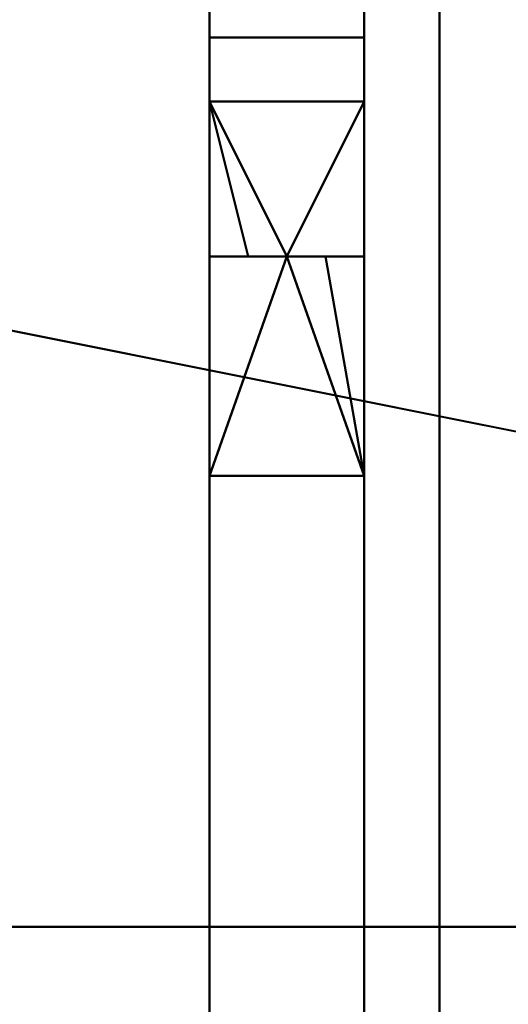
# Model space of a CAD drawing. Header units: millimetres. Extents: x -25643 to 31755, y 8873 to 39332.
# Tile 60 of 256: x -2236.63 to -2231.89, y 12117.7 to 12127.25. Entities that reach past the tile are written whole.
import ezdxf

# ---------------------------------------------------------------- set-up
doc = ezdxf.new("R2010")
doc.units = ezdxf.units.MM
doc.header["$LTSCALE"] = 20
doc.linetypes.add('2322107', pattern=[2000, 1000, 1000])
doc.layers.add('BL$4----', color=7, linetype='Continuous')
doc.layers.add('WL561---_AANVOER', color=1, linetype='2322107')
doc.styles.get("Standard").update_dxf_attribs({"font": 'ISOCP'})

# ---------------------------------------------------------------- blocks, each defined once
blk = doc.blocks.new('Prefab Schoorsteen tbv Remeha gas 610 art nr 54443_sat_sat-2116-View 1')
at = {"lineweight": 40}
mesh = blk.add_polyface(dxfattribs=at)
corners = [(224, 0), (224, -100), (344, -100), (344, 20), (244, 20), (244, 0)]
mesh.append_faces([[corners[k] for k in face] for face in [(5, 3, 4)]], dxfattribs={"vtx0": -1})
mesh.append_faces([[corners[k] for k in face] for face in [(2, 3, 5, 1)]], dxfattribs={"vtx1": -1, "vtx2": -1})
mesh.append_faces([[corners[k] for k in face] for face in [(5, 0, 1)]], dxfattribs={"vtx2": -1})
mesh = blk.add_polyface(dxfattribs=at)
corners = [(224, -100, -1.5), (224, 0, -1.5), (244, 0, -1.5), (244, 20, -1.5), (344, 20, -1.5), (344, -100, -1.5)]
mesh.append_faces([[corners[k] for k in face] for face in [(4, 5, 2, 3)]], dxfattribs={"vtx1": -1})
mesh.append_faces([[corners[k] for k in face] for face in [(0, 1, 2, 5)]], dxfattribs={"vtx2": -1})
mesh = blk.add_polyface(dxfattribs=at)
corners = [(225.998, -33, 480.5), (275.999, -32.999, 480.5), (276, 16.2213, 480.5), (277.5, 16.2213, 480.5), (277.5, -32.998, 480.5), (277.0601, -34.0601, 480.5), (275.998, -34.5, 480.5), (225.998, -34.5, 480.5)]
mesh.append_faces([[corners[k] for k in face] for face in [(0, 1, 6, 7)]], dxfattribs={"vtx1": -1})
mesh.append_faces([[corners[k] for k in face] for face in [(5, 6, 1, 4)]], dxfattribs={"vtx1": -1, "vtx2": -1})
mesh.append_faces([[corners[k] for k in face] for face in [(2, 3, 4, 1)]], dxfattribs={"vtx2": -1})
mesh = blk.add_polyface(dxfattribs=at)
corners = [(225.998, -34.5, 813), (275.998, -34.5, 813), (277.0601, -34.0601, 813), (277.5, -32.998, 813), (277.5, 16.2213, 813), (276, 16.2213, 813), (275.999, -32.999, 813), (225.998, -33, 813)]
mesh.append_faces([[corners[k] for k in face] for face in [(1, 6, 7, 0)]], dxfattribs={"vtx0": -1})
mesh.append_faces([[corners[k] for k in face] for face in [(2, 3, 6, 1)]], dxfattribs={"vtx1": -1, "vtx2": -1})
mesh.append_faces([[corners[k] for k in face] for face in [(3, 4, 5, 6)]], dxfattribs={"vtx3": -1})
mesh = blk.add_polyface(dxfattribs=at)
corners = [(242.5, 0, 298), (242.5, 0, 2), (242.5, -0.1464, 1.6464), (242.5, -0.5, 1.5), (242.5, -100, 1.5), (242.5, -100), (242.5, -0.5), (242.5, 0.9142, 0.5858), (242.5, 1.5, 2), (242.5, 1.5, 298), (242.5, 0.9142, 299.4142), (242.5, -0.5, 300), (242.5, -26.5, 300), (242.5, -27.9142, 299.4142), (242.5, -28.5, 298), (242.5, -28.5, 278.5), (242.5, -27, 278.5), (242.5, -27, 298), (242.5, -26.8536, 298.3536), (242.5, -26.5, 298.5), (242.5, -0.5, 298.5), (242.5, -0.1464, 298.3536)]
mesh.append_faces([[corners[k] for k in face] for face in [(6, 4, 5)]], dxfattribs={"vtx0": -1})
mesh.append_faces([[corners[k] for k in face] for face in [(3, 7, 2)]], dxfattribs={"vtx0": -1, "vtx1": -1})
mesh.append_faces([[corners[k] for k in face] for face in [(19, 12, 13, 18), (14, 17, 18, 13), (12, 19, 20), (10, 20, 21), (8, 1, 2, 7)]], dxfattribs={"vtx0": -1, "vtx2": -1})
mesh.append_faces([[corners[k] for k in face] for face in [(20, 10, 11, 12)]], dxfattribs={"vtx0": -1, "vtx3": -1})
mesh.append_faces([[corners[k] for k in face] for face in [(21, 0, 9, 10), (8, 9, 0, 1), (6, 7, 3, 4)]], dxfattribs={"vtx1": -1, "vtx3": -1})
mesh.append_faces([[corners[k] for k in face] for face in [(14, 15, 16, 17)]], dxfattribs={"vtx3": -1})
mesh = blk.add_polyface(dxfattribs=at)
corners = [(-242.5, -0.5, 1.5), (-242.5, -100, 1.5), (242.5, -100, 1.5), (242.5, -0.5, 1.5)]
mesh.append_faces([[corners[k] for k in face] for face in [(0, 1, 2, 3)]])
mesh = blk.add_polyface(dxfattribs=at)
corners = [(-242.5, -0.5), (242.5, -0.5), (242.5, -100), (-242.5, -100)]
mesh.append_faces([[corners[k] for k in face] for face in [(0, 1, 2, 3)]])
mesh = blk.add_polyface(dxfattribs=at)
corners = [(273.498, -33, 810.5), (273.498, -32.2678, 812.2678), (273.498, -30.5, 813), (-274.498, -30.5, 813), (-274.498, -32.2678, 812.2678), (-274.498, -33, 810.5)]
mesh.append_faces([[corners[k] for k in face] for face in [(4, 5, 0, 1), (1, 2, 3, 4)]], dxfattribs={"vtx3": -1})
mesh = blk.add_polyface(dxfattribs=at)
corners = [(273.498, -31.5, 791.5), (273.498, -33, 791.5), (-274.498, -33, 791.5), (-274.498, -31.5, 791.5)]
mesh.append_faces([[corners[k] for k in face] for face in [(0, 1, 2, 3)]])
mesh = blk.add_polyface(dxfattribs=at)
corners = [(273.498, -33, 791.5), (273.498, -33, 810.5), (-274.498, -33, 810.5), (-274.498, -33, 791.5), (-196.998, -33, 800.875), (-198.5006, -33, 801.4974), (-199.123, -33, 803), (-196.998, -33, 805.125), (-194.873, -33, 803), (-195.4954, -33, 801.4974), (-91.998, -33, 800.875), (-93.5006, -33, 801.4974), (-94.123, -33, 803), (-91.998, -33, 805.125), (-89.873, -33, 803), (-90.4954, -33, 801.4974), (254.625, -33, 803), (254.0026, -33, 801.4974), (252.5, -33, 800.875), (250.9974, -33, 801.4974), (250.375, -33, 803), (252.5, -33, 805.125), (198.123, -33, 803), (197.5006, -33, 801.4974), (195.998, -33, 800.875), (194.4954, -33, 801.4974), (193.873, -33, 803), (195.998, -33, 805.125), (93.123, -33, 803), (92.5006, -33, 801.4974), (90.998, -33, 800.875), (89.4954, -33, 801.4974), (88.873, -33, 803), (90.998, -33, 805.125), (1.625, -33, 803), (1.0026, -33, 801.4974), (-0.5, -33, 800.875), (-2.0026, -33, 801.4974), (-2.625, -33, 803), (-0.5, -33, 805.125), (-253.5, -33, 800.875), (-255.0026, -33, 801.4974), (-255.625, -33, 803), (-253.5, -33, 805.125), (-251.375, -33, 803), (-251.9974, -33, 801.4974)]
mesh.append_faces([[corners[k] for k in face] for face in [(44, 6, 43), (8, 12, 7), (38, 15, 37), (18, 0, 17), (31, 35, 30), (17, 0, 16)]], dxfattribs={"vtx0": -1, "vtx1": -1})
mesh.append_faces([[corners[k] for k in face] for face in [(2, 13, 39, 1)]], dxfattribs={"vtx0": -1, "vtx1": -1, "vtx2": -1})
mesh.append_faces([[corners[k] for k in face] for face in [(33, 27, 1, 39), (4, 40, 3, 10), (0, 18, 24, 30)]], dxfattribs={"vtx0": -1, "vtx1": -1, "vtx2": -1, "vtx3": -1})
mesh.append_faces([[corners[k] for k in face] for face in [(36, 10, 3, 0)]], dxfattribs={"vtx0": -1, "vtx1": -1, "vtx3": -1})
mesh.append_faces([[corners[k] for k in face] for face in [(12, 8, 9, 11), (6, 44, 45, 5), (27, 33, 28, 26), (1, 21, 16, 0), (22, 20, 21), (5, 45, 40, 4), (11, 9, 4, 10), (3, 40, 41), (37, 15, 10, 36)]], dxfattribs={"vtx0": -1, "vtx2": -1})
mesh.append_faces([[corners[k] for k in face] for face in [(43, 6, 7, 2), (7, 12, 13, 2), (30, 35, 36, 0)]], dxfattribs={"vtx0": -1, "vtx2": -1, "vtx3": -1})
mesh.append_faces([[corners[k] for k in face] for face in [(13, 14, 39), (41, 42, 3)]], dxfattribs={"vtx1": -1, "vtx2": -1})
mesh.append_faces([[corners[k] for k in face] for face in [(27, 22, 21, 1)]], dxfattribs={"vtx1": -1, "vtx2": -1, "vtx3": -1})
mesh.append_faces([[corners[k] for k in face] for face in [(42, 43, 2, 3), (14, 15, 38, 39), (32, 33, 39, 34), (25, 26, 28, 29), (19, 20, 22, 23), (31, 32, 34, 35), (24, 25, 29, 30), (18, 19, 23, 24)]], dxfattribs={"vtx1": -1, "vtx3": -1})
mesh = blk.add_polyface(dxfattribs=at)
corners = [(225.998, -33, 813), (275.998, -33, 813), (275.998, -33, 480.5), (225.998, -33, 480.5), (252.5, -33, 492.125), (250.9974, -33, 491.5026), (250.375, -33, 490), (250.9974, -33, 488.4974), (252.5, -33, 487.875), (254.625, -33, 490), (252.5, -33, 805.125), (250.9974, -33, 804.5026), (250.375, -33, 803), (250.9974, -33, 801.4974), (252.5, -33, 800.875), (254.625, -33, 803), (235.998, -33, 735.125), (234.4954, -33, 734.5026), (233.873, -33, 733), (234.4954, -33, 731.4974), (235.998, -33, 730.875), (238.123, -33, 733), (235.998, -33, 562.125), (234.4954, -33, 561.5026), (233.873, -33, 560), (234.4954, -33, 558.4974), (235.998, -33, 557.875), (238.123, -33, 560)]
mesh.append_faces([[corners[k] for k in face] for face in [(11, 0, 10), (3, 8, 2), (18, 0, 17), (26, 3, 25)]], dxfattribs={"vtx0": -1, "vtx1": -1})
mesh.append_faces([[corners[k] for k in face] for face in [(0, 11, 12), (16, 13, 14, 21), (3, 6, 7), (3, 7, 8), (0, 12, 13), (23, 19, 20, 22)]], dxfattribs={"vtx0": -1, "vtx2": -1})
mesh.append_faces([[corners[k] for k in face] for face in [(21, 1, 2, 27), (2, 9, 4, 27)]], dxfattribs={"vtx0": -1, "vtx2": -1, "vtx3": -1})
mesh.append_faces([[corners[k] for k in face] for face in [(15, 10, 1), (0, 1, 10), (8, 9, 2), (24, 25, 3)]], dxfattribs={"vtx1": -1, "vtx2": -1})
mesh.append_faces([[corners[k] for k in face] for face in [(14, 15, 1, 21), (5, 6, 3, 26), (16, 17, 0, 13), (3, 0, 18, 24)]], dxfattribs={"vtx1": -1, "vtx2": -1, "vtx3": -1})
mesh.append_faces([[corners[k] for k in face] for face in [(4, 5, 26, 27), (20, 21, 27, 22), (18, 19, 23, 24)]], dxfattribs={"vtx1": -1, "vtx3": -1})
mesh = blk.add_polyface(dxfattribs=at)
corners = [(235.998, -34.5, 730.875), (235.998, -34.125, 730.875), (235.998, -33.75, 730.875), (235.998, -33.375, 730.875), (235.998, -33, 730.875), (234.4954, -33, 731.4974), (233.873, -33, 733), (234.4954, -33, 734.5026), (235.998, -33, 735.125), (235.998, -33.375, 735.125), (235.998, -33.75, 735.125), (235.998, -34.125, 735.125), (235.998, -34.5, 735.125), (234.4954, -34.5, 734.5026), (233.873, -34.5, 733), (234.4954, -34.5, 731.4974)]
mesh.append_faces([[corners[k] for k in face] for face in [(13, 11, 12)]], dxfattribs={"vtx0": -1})
mesh.append_faces([[corners[k] for k in face] for face in [(2, 5, 15)]], dxfattribs={"vtx0": -1, "vtx1": -1, "vtx2": -1})
mesh.append_faces([[corners[k] for k in face] for face in [(13, 7, 10, 11)]], dxfattribs={"vtx0": -1, "vtx1": -1, "vtx3": -1})
mesh.append_faces([[corners[k] for k in face] for face in [(7, 13, 14, 6), (15, 5, 6, 14)]], dxfattribs={"vtx0": -1, "vtx2": -1})
mesh.append_faces([[corners[k] for k in face] for face in [(9, 10, 7, 8)]], dxfattribs={"vtx1": -1})
mesh.append_faces([[corners[k] for k in face] for face in [(3, 4, 5, 2)]], dxfattribs={"vtx2": -1})
mesh.append_faces([[corners[k] for k in face] for face in [(15, 0, 1, 2)]], dxfattribs={"vtx3": -1})
mesh = blk.add_polyface(dxfattribs=at)
corners = [(235.998, -34.5, 557.875), (235.998, -34.125, 557.875), (235.998, -33.75, 557.875), (235.998, -33.375, 557.875), (235.998, -33, 557.875), (234.4954, -33, 558.4974), (233.873, -33, 560), (234.4954, -33, 561.5026), (235.998, -33, 562.125), (235.998, -33.375, 562.125), (235.998, -33.75, 562.125), (235.998, -34.125, 562.125), (235.998, -34.5, 562.125), (234.4954, -34.5, 561.5026), (233.873, -34.5, 560), (234.4954, -34.5, 558.4974)]
mesh.append_faces([[corners[k] for k in face] for face in [(13, 11, 12)]], dxfattribs={"vtx0": -1})
mesh.append_faces([[corners[k] for k in face] for face in [(2, 5, 15)]], dxfattribs={"vtx0": -1, "vtx1": -1, "vtx2": -1})
mesh.append_faces([[corners[k] for k in face] for face in [(13, 7, 10, 11)]], dxfattribs={"vtx0": -1, "vtx1": -1, "vtx3": -1})
mesh.append_faces([[corners[k] for k in face] for face in [(7, 13, 14, 6), (15, 5, 6, 14)]], dxfattribs={"vtx0": -1, "vtx2": -1})
mesh.append_faces([[corners[k] for k in face] for face in [(9, 10, 7, 8)]], dxfattribs={"vtx1": -1})
mesh.append_faces([[corners[k] for k in face] for face in [(3, 4, 5, 2)]], dxfattribs={"vtx2": -1})
mesh.append_faces([[corners[k] for k in face] for face in [(15, 0, 1, 2)]], dxfattribs={"vtx3": -1})
mesh = blk.add_polyface(dxfattribs=at)
corners = [(235.998, -33, 557.875), (235.998, -33.375, 557.875), (235.998, -33.75, 557.875), (235.998, -34.125, 557.875), (235.998, -34.5, 557.875), (238.123, -34.5, 560), (235.998, -34.5, 562.125), (235.998, -34.125, 562.125), (235.998, -33.75, 562.125), (235.998, -33.375, 562.125), (235.998, -33, 562.125), (238.123, -33, 560)]
mesh.append_faces([[corners[k] for k in face] for face in [(5, 2, 3, 4)]], dxfattribs={"vtx0": -1})
mesh.append_faces([[corners[k] for k in face] for face in [(11, 2, 5)]], dxfattribs={"vtx0": -1, "vtx1": -1, "vtx2": -1})
mesh.append_faces([[corners[k] for k in face] for face in [(11, 5, 8, 9)]], dxfattribs={"vtx0": -1, "vtx1": -1, "vtx3": -1})
mesh.append_faces([[corners[k] for k in face] for face in [(10, 11, 9)]], dxfattribs={"vtx1": -1})
mesh.append_faces([[corners[k] for k in face] for face in [(11, 0, 1, 2), (5, 6, 7, 8)]], dxfattribs={"vtx3": -1})
mesh = blk.add_polyface(dxfattribs=at)
corners = [(235.998, -33, 730.875), (235.998, -33.375, 730.875), (235.998, -33.75, 730.875), (235.998, -34.125, 730.875), (235.998, -34.5, 730.875), (238.123, -34.5, 733), (235.998, -34.5, 735.125), (235.998, -34.125, 735.125), (235.998, -33.75, 735.125), (235.998, -33.375, 735.125), (235.998, -33, 735.125), (238.123, -33, 733)]
mesh.append_faces([[corners[k] for k in face] for face in [(5, 2, 3, 4)]], dxfattribs={"vtx0": -1})
mesh.append_faces([[corners[k] for k in face] for face in [(11, 2, 5)]], dxfattribs={"vtx0": -1, "vtx1": -1, "vtx2": -1})
mesh.append_faces([[corners[k] for k in face] for face in [(11, 5, 8, 9)]], dxfattribs={"vtx0": -1, "vtx1": -1, "vtx3": -1})
mesh.append_faces([[corners[k] for k in face] for face in [(10, 11, 9)]], dxfattribs={"vtx1": -1})
mesh.append_faces([[corners[k] for k in face] for face in [(11, 0, 1, 2), (5, 6, 7, 8)]], dxfattribs={"vtx3": -1})
mesh = blk.add_polyface(dxfattribs=at)
corners = [(275.998, -34.5, 480.5), (275.998, -34.5, 813), (225.998, -34.5, 813), (225.998, -34.5, 480.5), (250.375, -34.5, 490), (250.9974, -34.5, 491.5026), (252.5, -34.5, 492.125), (254.625, -34.5, 490), (252.5, -34.5, 487.875), (250.9974, -34.5, 488.4974), (250.375, -34.5, 803), (250.9974, -34.5, 804.5026), (252.5, -34.5, 805.125), (254.625, -34.5, 803), (252.5, -34.5, 800.875), (250.9974, -34.5, 801.4974), (233.873, -34.5, 733), (234.4954, -34.5, 734.5026), (235.998, -34.5, 735.125), (238.123, -34.5, 733), (235.998, -34.5, 730.875), (234.4954, -34.5, 731.4974), (233.873, -34.5, 560), (234.4954, -34.5, 561.5026), (235.998, -34.5, 562.125), (238.123, -34.5, 560), (235.998, -34.5, 557.875), (234.4954, -34.5, 558.4974)]
mesh.append_faces([[corners[k] for k in face] for face in [(12, 2, 11), (0, 8, 3), (17, 2, 16), (27, 3, 26), (26, 6, 25)]], dxfattribs={"vtx0": -1, "vtx1": -1})
mesh.append_faces([[corners[k] for k in face] for face in [(1, 12, 13), (12, 1, 2), (0, 7, 8), (25, 19, 20, 24), (2, 17, 18), (23, 21, 16, 22), (3, 27, 22)]], dxfattribs={"vtx0": -1, "vtx2": -1})
mesh.append_faces([[corners[k] for k in face] for face in [(1, 13, 14, 19), (16, 2, 3, 22)]], dxfattribs={"vtx0": -1, "vtx2": -1, "vtx3": -1})
mesh.append_faces([[corners[k] for k in face] for face in [(10, 11, 2), (9, 4, 3), (4, 5, 3), (8, 9, 3)]], dxfattribs={"vtx1": -1, "vtx2": -1})
mesh.append_faces([[corners[k] for k in face] for face in [(0, 1, 19, 25), (6, 7, 0, 25), (5, 6, 26, 3), (15, 10, 2, 18)]], dxfattribs={"vtx1": -1, "vtx2": -1, "vtx3": -1})
mesh.append_faces([[corners[k] for k in face] for face in [(14, 15, 18, 19), (20, 21, 23, 24)]], dxfattribs={"vtx1": -1, "vtx3": -1})
blk = doc.blocks.new('gecombineerde verticale dakdoorvoer remeha__106e96924a7_5b05_6374_68f0106e969', base_point=(198.7134, -23.6736))
at = {"lineweight": 40}
blk.add_blockref('Prefab Schoorsteen tbv Remeha gas 610 art nr 54443_sat_sat-2116-View 1', (193.5032, -501.4258), dxfattribs=at)
at = {"layer": 'BL$4----', "flags": 1}
blk.add_attdef('DEEPLINK', (9965.084, 13390.7546, -3630.4144), '', height=0.01, rotation=90, dxfattribs=at)
at = {"layer": 'BL$4----', "color": 2}
for tag in ['SECTIONCODE', 'CODE', 'POSITIONCODE']:
    blk.add_attdef(tag, (9941.4104, 13390.7546, -3431.701), '', height=1.2, rotation=270, dxfattribs=at)
at = {"layer": 'BL$4----', "color": 1}
blk.add_attdef('PRODUCTCODE', (9941.4104, 13390.7546, -3431.701), '', height=1.8, rotation=270, dxfattribs=at)

msp = doc.modelspace()

# ---------------------------------------------------------------- block references
at = {"layer": 'WL561---_AANVOER', "linetype": '2322107', "rotation": 270}
msp.add_blockref('gecombineerde verticale dakdoorvoer remeha__106e96924a7_5b05_6374_68f0106e969', (-1722.5406, 12355.7375, 2761.5), dxfattribs=at)

doc.saveas('drawing.dxf')
